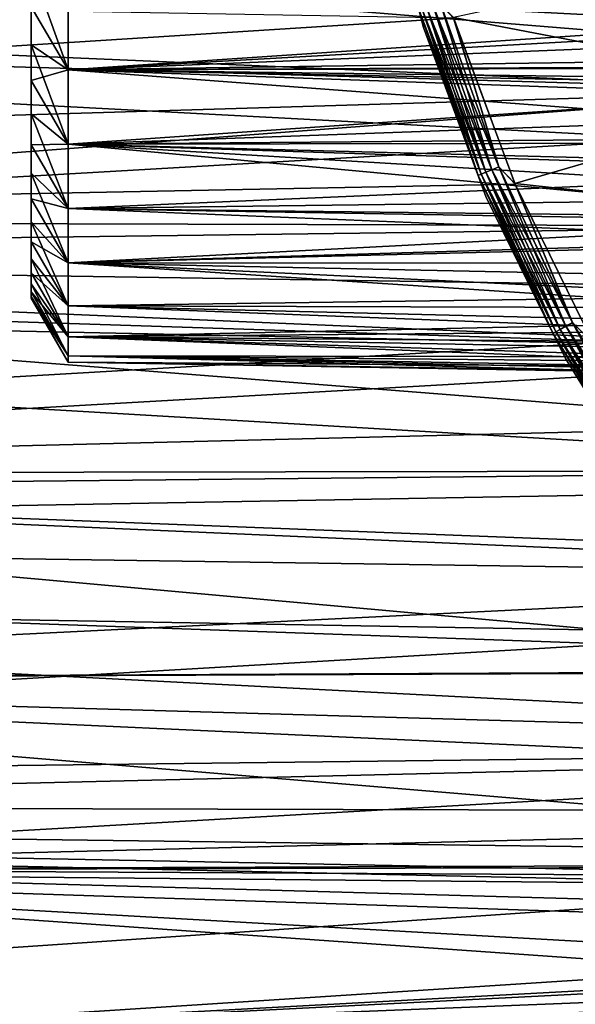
# Model space of a CAD drawing. Header units: millimetres. Extents: x -100 to 100, y -64 to 136.
# Tile 52 of 256: x -33 to -24, y -24 to -8. Entities that reach past the tile are written whole.
import ezdxf

# ---------------------------------------------------------------- set-up
doc = ezdxf.new("R2010")
doc.units = ezdxf.units.MM
doc.header["$LTSCALE"] = 159.143519
for name, color, linetype in [('141', 7, 'CONTINUOUS'), ('257', 7, 'CONTINUOUS'), ('262', 7, 'CONTINUOUS'), ('357', 7, 'CONTINUOUS'), ('360', 7, 'CONTINUOUS'), ('362', 7, 'CONTINUOUS'), ('364', 7, 'CONTINUOUS'), ('397', 7, 'CONTINUOUS'), ('407', 7, 'CONTINUOUS'), ('412', 7, 'CONTINUOUS'), ('437', 7, 'CONTINUOUS')]:
    doc.layers.add(name, color=color, linetype=linetype)

msp = doc.modelspace()

# ---------------------------------------------------------------- linework, layer by layer
at = {"layer": '141', "color": 7, "linetype": 'CONTINUOUS', "true_color": 0x8c979c}
for points in [[(-32.417, -9.082, 10.251), (-18.768, -8.163, 11.292), (-32.417, -7.78, 11.271), (-32.417, -9.082, 10.251)], [(-16.264, -8.621, -11.002), (-16.939, -9.044, -10.641), (-32.417, -7.78, -11.271), (-16.264, -8.621, -11.002)], [(-32.417, -7.78, -11.271), (-16.939, -9.044, -10.641), (-32.417, -9.082, -10.251), (-32.417, -7.78, -11.271)], [(-16.021, -8.479, -11.117), (-16.264, -8.621, -11.002), (-32.417, -7.78, -11.271), (-16.021, -8.479, -11.117)], [(-14.973, -7.925, -11.541), (-16.021, -8.479, -11.117), (-32.417, -7.78, -11.271), (-14.973, -7.925, -11.541)], [(-18.642, -8.304, 11.191), (-18.768, -8.163, 11.292), (-32.417, -9.082, 10.251), (-18.642, -8.304, 11.191)], [(-18.472, -8.519, 11.032), (-18.642, -8.304, 11.191), (-32.417, -9.082, 10.251), (-18.472, -8.519, 11.032)], [(-18.246, -8.873, 10.754), (-18.472, -8.519, 11.032), (-32.417, -9.082, 10.251), (-18.246, -8.873, 10.754)], [(-18.172, -9.016, 10.637), (-18.246, -8.873, 10.754), (-32.417, -9.082, 10.251), (-18.172, -9.016, 10.637)], [(-18.064, -9.266, 10.422), (-18.172, -9.016, 10.637), (-32.417, -9.082, 10.251), (-18.064, -9.266, 10.422)], [(-16.939, -9.044, -10.641), (-17.409, -9.37, -10.344), (-32.417, -9.082, -10.251), (-16.939, -9.044, -10.641)], [(-32.417, -10.251, 9.082), (-18.064, -9.266, 10.422), (-32.417, -9.082, 10.251), (-32.417, -10.251, 9.082)], [(-17.72, -9.6, -10.124), (-18.38, -10.137, -9.569), (-32.417, -9.082, -10.251), (-17.72, -9.6, -10.124)], [(-32.417, -9.082, -10.251), (-18.38, -10.137, -9.569), (-32.417, -10.251, -9.082), (-32.417, -9.082, -10.251)], [(-17.409, -9.37, -10.344), (-17.72, -9.6, -10.124), (-32.417, -9.082, -10.251), (-17.409, -9.37, -10.344)], [(-17.918, -9.732, 9.992), (-18.064, -9.266, 10.422), (-32.417, -10.251, 9.082), (-17.918, -9.732, 9.992)], [(-18.488, -10.232, 9.464), (-17.918, -9.732, 9.992), (-32.417, -10.251, 9.082), (-18.488, -10.232, 9.464)], [(-18.38, -10.137, -9.569), (-18.921, -10.605, -9.033), (-32.417, -10.251, -9.082), (-18.38, -10.137, -9.569)], [(-19.019, -10.689, 8.931), (-18.488, -10.232, 9.464), (-32.417, -10.251, 9.082), (-19.019, -10.689, 8.931)], [(-32.417, -11.271, 7.78), (-19.019, -10.689, 8.931), (-32.417, -10.251, 9.082), (-32.417, -11.271, 7.78)], [(-19.421, -11.03, -8.494), (-19.881, -11.416, -7.954), (-32.417, -10.251, -9.082), (-19.421, -11.03, -8.494)], [(-32.417, -10.251, -9.082), (-19.881, -11.416, -7.954), (-32.417, -11.271, -7.78), (-32.417, -10.251, -9.082)], [(-18.921, -10.605, -9.033), (-19.421, -11.03, -8.494), (-32.417, -10.251, -9.082), (-18.921, -10.605, -9.033)], [(-19.509, -11.105, 8.394), (-19.019, -10.689, 8.931), (-32.417, -11.271, 7.78), (-19.509, -11.105, 8.394)], [(-19.959, -11.482, 7.856), (-19.509, -11.105, 8.394), (-32.417, -11.271, 7.78), (-19.959, -11.482, 7.856)], [(-32.417, -12.126, 6.364), (-19.959, -11.482, 7.856), (-32.417, -11.271, 7.78), (-32.417, -12.126, 6.364)], [(-19.881, -11.416, -7.954), (-20.3, -11.765, -7.415), (-32.417, -11.271, -7.78), (-19.881, -11.416, -7.954)], [(-32.417, -11.271, -7.78), (-20.3, -11.765, -7.415), (-32.417, -12.126, -6.364), (-32.417, -11.271, -7.78)], [(-20.371, -11.824, 7.319), (-19.959, -11.482, 7.856), (-32.417, -12.126, 6.364), (-20.371, -11.824, 7.319)], [(-20.3, -11.765, -7.415), (-21.026, -12.361, -6.344), (-32.417, -12.126, -6.364), (-20.3, -11.765, -7.415)], [(-20.745, -12.131, 6.783), (-20.371, -11.824, 7.319), (-32.417, -12.126, 6.364), (-20.745, -12.131, 6.783)], [(-21.386, -12.654, 5.722), (-20.745, -12.131, 6.783), (-32.417, -12.126, 6.364), (-21.386, -12.654, 5.722)], [(-32.417, -12.805, 4.857), (-21.386, -12.654, 5.722), (-32.417, -12.126, 6.364), (-32.417, -12.805, 4.857)], [(-21.026, -12.361, -6.344), (-21.612, -12.837, -5.289), (-32.417, -12.126, -6.364), (-21.026, -12.361, -6.344)], [(-32.417, -12.126, -6.364), (-21.612, -12.837, -5.289), (-32.417, -12.805, -4.857), (-32.417, -12.126, -6.364)], [(-21.897, -13.066, 4.679), (-21.386, -12.654, 5.722), (-32.417, -12.805, 4.857), (-21.897, -13.066, 4.679)], [(-32.417, -13.297, 3.277), (-21.897, -13.066, 4.679), (-32.417, -12.805, 4.857), (-32.417, -13.297, 3.277)], [(-21.612, -12.837, -5.289), (-22.073, -13.207, -4.255), (-32.417, -12.805, -4.857), (-21.612, -12.837, -5.289)], [(-32.417, -12.805, -4.857), (-22.073, -13.207, -4.255), (-32.417, -13.297, -3.277), (-32.417, -12.805, -4.857)], [(-22.291, -13.381, 3.656), (-21.897, -13.066, 4.679), (-32.417, -13.297, 3.277), (-22.291, -13.381, 3.656)], [(-22.073, -13.207, -4.255), (-22.421, -13.485, -3.242), (-32.417, -13.297, -3.277), (-22.073, -13.207, -4.255)], [(-22.579, -13.611, 2.652), (-22.291, -13.381, 3.656), (-32.417, -13.297, 3.277), (-22.579, -13.611, 2.652)], [(-32.417, -13.595, 1.651), (-22.579, -13.611, 2.652), (-32.417, -13.297, 3.277), (-32.417, -13.595, 1.651)], [(-22.421, -13.485, -3.242), (-22.669, -13.682, -2.246), (-32.417, -13.297, -3.277), (-22.421, -13.485, -3.242)], [(-32.417, -13.297, -3.277), (-22.669, -13.682, -2.246), (-32.417, -13.595, -1.651), (-32.417, -13.297, -3.277)], [(-22.771, -13.763, 1.665), (-22.579, -13.611, 2.652), (-32.417, -13.595, 1.651), (-22.771, -13.763, 1.665)], [(-32.417, -13.695, 0), (-22.771, -13.763, 1.665), (-32.417, -13.595, 1.651), (-32.417, -13.695, 0)], [(-22.824, -13.805, -1.262), (-22.892, -13.858, -0.287), (-32.417, -13.595, -1.651), (-22.824, -13.805, -1.262)], [(-32.417, -13.595, -1.651), (-22.892, -13.858, -0.287), (-32.417, -13.695, 0), (-32.417, -13.595, -1.651)], [(-22.669, -13.682, -2.246), (-22.824, -13.805, -1.262), (-32.417, -13.595, -1.651), (-22.669, -13.682, -2.246)], [(-22.874, -13.845, 0.687), (-22.771, -13.763, 1.665), (-32.417, -13.695, 0), (-22.874, -13.845, 0.687)], [(-22.892, -13.858, -0.287), (-22.874, -13.845, 0.687), (-32.417, -13.695, 0), (-22.892, -13.858, -0.287)]]:
    msp.add_3dface(points, dxfattribs=at)
at = {"layer": '257', "linetype": 'CONTINUOUS'}
for points in [[(-33, -8.684, 9.247), (-33, -8.086, 9.774), (-33, -8.684, -9.247), (-33, -8.684, 9.247)], [(-33, -8.684, -9.247), (-33, -8.086, 9.774), (-33, -8.086, -9.774), (-33, -8.684, -9.247)], [(-33, -9.247, 8.684), (-33, -8.684, 9.247), (-33, -9.247, -8.684), (-33, -9.247, 8.684)], [(-33, -9.247, -8.684), (-33, -8.684, 9.247), (-33, -8.684, -9.247), (-33, -9.247, -8.684)], [(-33, -9.774, 8.086), (-33, -9.247, 8.684), (-33, -9.774, -8.086), (-33, -9.774, 8.086)], [(-33, -9.774, -8.086), (-33, -9.247, 8.684), (-33, -9.247, -8.684), (-33, -9.774, -8.086)], [(-33, -10.263, 7.456), (-33, -9.774, 8.086), (-33, -10.263, -7.456), (-33, -10.263, 7.456)], [(-33, -10.263, -7.456), (-33, -9.774, 8.086), (-33, -9.774, -8.086), (-33, -10.263, -7.456)], [(-33, -10.71, 6.797), (-33, -10.263, 7.456), (-33, -10.71, -6.797), (-33, -10.71, 6.797)], [(-33, -10.71, -6.797), (-33, -10.263, 7.456), (-33, -10.263, -7.456), (-33, -10.71, -6.797)], [(-33, -11.116, 6.111), (-33, -10.71, 6.797), (-33, -11.116, -6.111), (-33, -11.116, 6.111)], [(-33, -11.116, -6.111), (-33, -10.71, 6.797), (-33, -10.71, -6.797), (-33, -11.116, -6.111)], [(-33, -11.478, 5.401), (-33, -11.116, 6.111), (-33, -11.478, -5.401), (-33, -11.478, 5.401)], [(-33, -11.478, -5.401), (-33, -11.116, 6.111), (-33, -11.116, -6.111), (-33, -11.478, -5.401)], [(-33, -11.794, 4.67), (-33, -11.478, 5.401), (-33, -11.794, -4.67), (-33, -11.794, 4.67)], [(-33, -11.794, -4.67), (-33, -11.478, 5.401), (-33, -11.478, -5.401), (-33, -11.794, -4.67)], [(-33, -12.064, 3.92), (-33, -11.794, 4.67), (-33, -12.064, -3.92), (-33, -12.064, 3.92)], [(-33, -12.064, -3.92), (-33, -11.794, 4.67), (-33, -11.794, -4.67), (-33, -12.064, -3.92)], [(-33, -12.286, 3.154), (-33, -12.064, 3.92), (-33, -12.286, -3.154), (-33, -12.286, 3.154)], [(-33, -12.286, -3.154), (-33, -12.064, 3.92), (-33, -12.064, -3.92), (-33, -12.286, -3.154)], [(-33, -12.46, 2.377), (-33, -12.286, 3.154), (-33, -12.46, -2.377), (-33, -12.46, 2.377)], [(-33, -12.46, -2.377), (-33, -12.286, 3.154), (-33, -12.286, -3.154), (-33, -12.46, -2.377)], [(-33, -12.585, 1.59), (-33, -12.46, 2.377), (-33, -12.585, -1.59), (-33, -12.585, 1.59)], [(-33, -12.585, -1.59), (-33, -12.46, 2.377), (-33, -12.46, -2.377), (-33, -12.585, -1.59)], [(-33, -12.66, 0.796), (-33, -12.585, 1.59), (-33, -12.66, -0.796), (-33, -12.66, 0.796)], [(-33, -12.66, -0.796), (-33, -12.585, 1.59), (-33, -12.585, -1.59), (-33, -12.66, -0.796)], [(-33, -12.685, 0), (-33, -12.66, 0.796), (-33, -12.66, -0.796), (-33, -12.685, 0)]]:
    msp.add_3dface(points, dxfattribs=at)
at = {"layer": '262', "linetype": 'CONTINUOUS'}
for points in [[(-32.417, -7.78, -11.271), (-32.417, -9.082, -10.251), (-33, -7.456, -10.262), (-32.417, -7.78, -11.271)], [(-32.417, -9.082, -10.251), (-33, -8.086, -9.774), (-33, -7.456, -10.262), (-32.417, -9.082, -10.251)], [(-32.417, -9.082, 10.251), (-32.417, -7.78, 11.271), (-33, -8.086, 9.774), (-32.417, -9.082, 10.251)], [(-32.417, -9.082, -10.251), (-33, -8.684, -9.247), (-33, -8.086, -9.774), (-32.417, -9.082, -10.251)], [(-32.417, -9.082, 10.251), (-33, -8.086, 9.774), (-33, -8.684, 9.247), (-32.417, -9.082, 10.251)], [(-32.417, -9.082, -10.251), (-32.417, -10.251, -9.082), (-33, -8.684, -9.247), (-32.417, -9.082, -10.251)], [(-32.417, -10.251, -9.082), (-33, -9.247, -8.684), (-33, -8.684, -9.247), (-32.417, -10.251, -9.082)], [(-32.417, -9.082, 10.251), (-33, -8.684, 9.247), (-33, -9.247, 8.684), (-32.417, -9.082, 10.251)], [(-32.417, -10.251, 9.082), (-32.417, -9.082, 10.251), (-33, -9.247, 8.684), (-32.417, -10.251, 9.082)], [(-32.417, -10.251, -9.082), (-33, -9.774, -8.086), (-33, -9.247, -8.684), (-32.417, -10.251, -9.082)], [(-32.417, -10.251, 9.082), (-33, -9.247, 8.684), (-33, -9.774, 8.086), (-32.417, -10.251, 9.082)], [(-32.417, -10.251, -9.082), (-32.417, -11.271, -7.78), (-33, -9.774, -8.086), (-32.417, -10.251, -9.082)], [(-32.417, -11.271, -7.78), (-33, -10.263, -7.456), (-33, -9.774, -8.086), (-32.417, -11.271, -7.78)], [(-32.417, -10.251, 9.082), (-33, -9.774, 8.086), (-33, -10.263, 7.456), (-32.417, -10.251, 9.082)], [(-32.417, -11.271, 7.78), (-32.417, -10.251, 9.082), (-33, -10.263, 7.456), (-32.417, -11.271, 7.78)], [(-32.417, -11.271, -7.78), (-33, -10.71, -6.797), (-33, -10.263, -7.456), (-32.417, -11.271, -7.78)], [(-32.417, -11.271, 7.78), (-33, -10.263, 7.456), (-33, -10.71, 6.797), (-32.417, -11.271, 7.78)], [(-32.417, -11.271, -7.78), (-32.417, -12.126, -6.364), (-33, -10.71, -6.797), (-32.417, -11.271, -7.78)], [(-32.417, -12.126, -6.364), (-33, -11.116, -6.111), (-33, -10.71, -6.797), (-32.417, -12.126, -6.364)], [(-32.417, -11.271, 7.78), (-33, -10.71, 6.797), (-33, -11.116, 6.111), (-32.417, -11.271, 7.78)], [(-32.417, -12.126, -6.364), (-33, -11.478, -5.401), (-33, -11.116, -6.111), (-32.417, -12.126, -6.364)], [(-32.417, -12.126, 6.364), (-32.417, -11.271, 7.78), (-33, -11.116, 6.111), (-32.417, -12.126, 6.364)], [(-32.417, -12.126, 6.364), (-33, -11.116, 6.111), (-33, -11.478, 5.401), (-32.417, -12.126, 6.364)], [(-32.417, -12.126, -6.364), (-32.417, -12.805, -4.857), (-33, -11.478, -5.401), (-32.417, -12.126, -6.364)], [(-32.417, -12.805, -4.857), (-33, -11.794, -4.67), (-33, -11.478, -5.401), (-32.417, -12.805, -4.857)], [(-32.417, -12.126, 6.364), (-33, -11.478, 5.401), (-33, -11.794, 4.67), (-32.417, -12.126, 6.364)], [(-32.417, -12.805, -4.857), (-33, -12.064, -3.92), (-33, -11.794, -4.67), (-32.417, -12.805, -4.857)], [(-32.417, -12.805, 4.857), (-32.417, -12.126, 6.364), (-33, -11.794, 4.67), (-32.417, -12.805, 4.857)], [(-32.417, -12.805, 4.857), (-33, -11.794, 4.67), (-33, -12.064, 3.92), (-32.417, -12.805, 4.857)], [(-32.417, -12.805, -4.857), (-32.417, -13.297, -3.277), (-33, -12.064, -3.92), (-32.417, -12.805, -4.857)], [(-32.417, -13.297, -3.277), (-33, -12.286, -3.154), (-33, -12.064, -3.92), (-32.417, -13.297, -3.277)], [(-32.417, -12.805, 4.857), (-33, -12.064, 3.92), (-33, -12.286, 3.154), (-32.417, -12.805, 4.857)], [(-32.417, -13.297, -3.277), (-33, -12.46, -2.377), (-33, -12.286, -3.154), (-32.417, -13.297, -3.277)], [(-32.417, -13.297, 3.277), (-32.417, -12.805, 4.857), (-33, -12.286, 3.154), (-32.417, -13.297, 3.277)], [(-32.417, -13.297, 3.277), (-33, -12.286, 3.154), (-33, -12.46, 2.377), (-32.417, -13.297, 3.277)], [(-32.417, -13.297, -3.277), (-32.417, -13.595, -1.651), (-33, -12.46, -2.377), (-32.417, -13.297, -3.277)], [(-32.417, -13.595, -1.651), (-33, -12.585, -1.59), (-33, -12.46, -2.377), (-32.417, -13.595, -1.651)], [(-32.417, -13.297, 3.277), (-33, -12.46, 2.377), (-33, -12.585, 1.59), (-32.417, -13.297, 3.277)], [(-32.417, -13.595, -1.651), (-33, -12.66, -0.796), (-33, -12.585, -1.59), (-32.417, -13.595, -1.651)], [(-32.417, -13.595, 1.651), (-32.417, -13.297, 3.277), (-33, -12.585, 1.59), (-32.417, -13.595, 1.651)], [(-32.417, -13.595, 1.651), (-33, -12.585, 1.59), (-33, -12.66, 0.796), (-32.417, -13.595, 1.651)], [(-32.417, -13.595, -1.651), (-32.417, -13.695, 0), (-33, -12.66, -0.796), (-32.417, -13.595, -1.651)], [(-32.417, -13.695, 0), (-33, -12.685, 0), (-33, -12.66, -0.796), (-32.417, -13.695, 0)], [(-32.417, -13.595, 1.651), (-33, -12.66, 0.796), (-33, -12.685, 0), (-32.417, -13.595, 1.651)], [(-32.417, -13.695, 0), (-32.417, -13.595, 1.651), (-33, -12.685, 0), (-32.417, -13.695, 0)]]:
    msp.add_3dface(points, dxfattribs=at)
at = {"layer": '357', "color": 7, "linetype": 'CONTINUOUS', "true_color": 0x323232}
for points in [[(-20.33, -9.406, 47.7), (-21.227, -7.152, 47.7), (-26.337, -8.253, 47.7), (-20.33, -9.406, 47.7)], [(-25.367, -10.875, 47.7), (-20.33, -9.406, 47.7), (-26.337, -8.253, 47.7), (-25.367, -10.875, 47.7)], [(-19.194, -11.548, 47.7), (-20.33, -9.406, 47.7), (-25.367, -10.875, 47.7), (-19.194, -11.548, 47.7)], [(-24.136, -13.386, 47.7), (-19.194, -11.548, 47.7), (-25.367, -10.875, 47.7), (-24.136, -13.386, 47.7)]]:
    msp.add_3dface(points, dxfattribs=at)
at = {"layer": '360', "color": 7, "linetype": 'CONTINUOUS', "true_color": 0x323232}
for points in [[(-26.811, -8.412, 47.2), (-27.525, -5.656, 47.2), (-26.811, -8.412, 46.2), (-26.811, -8.412, 47.2)], [(-26.811, -8.412, 46.2), (-27.525, -5.656, 47.2), (-27.525, -5.656, 46.2), (-26.811, -8.412, 46.2)], [(-25.823, -11.081, 47.2), (-26.811, -8.412, 47.2), (-25.823, -11.081, 46.2), (-25.823, -11.081, 47.2)], [(-25.823, -11.081, 46.2), (-26.811, -8.412, 47.2), (-26.811, -8.412, 46.2), (-25.823, -11.081, 46.2)], [(-24.569, -13.637, 47.2), (-25.823, -11.081, 47.2), (-24.569, -13.637, 46.2), (-24.569, -13.637, 47.2)], [(-24.569, -13.637, 46.2), (-25.823, -11.081, 47.2), (-25.823, -11.081, 46.2), (-24.569, -13.637, 46.2)], [(-23.063, -16.053, 47.2), (-24.569, -13.637, 47.2), (-23.063, -16.053, 46.2), (-23.063, -16.053, 47.2)], [(-23.063, -16.053, 46.2), (-24.569, -13.637, 47.2), (-24.569, -13.637, 46.2), (-23.063, -16.053, 46.2)]]:
    msp.add_3dface(points, dxfattribs=at)
at = {"layer": '362', "color": 7, "linetype": 'CONTINUOUS', "true_color": 0x323232}
for points in [[(-27.525, -5.656, 47.2), (-26.811, -8.412, 47.2), (-26.874, -8.152, 47.329), (-27.525, -5.656, 47.2)], [(-25.73, -10.658, 47.633), (-26.535, -8.049, 47.683), (-26.651, -8.084, 47.633), (-25.73, -10.658, 47.633)], [(-25.619, -10.612, 47.683), (-26.337, -8.253, 47.7), (-26.535, -8.049, 47.683), (-25.619, -10.612, 47.683)], [(-25.619, -10.612, 47.683), (-26.535, -8.049, 47.683), (-25.73, -10.658, 47.633), (-25.619, -10.612, 47.683)], [(-25.945, -10.747, 47.329), (-26.826, -8.138, 47.45), (-26.874, -8.152, 47.329), (-25.945, -10.747, 47.329)], [(-26.811, -8.412, 47.2), (-25.945, -10.747, 47.329), (-26.874, -8.152, 47.329), (-26.811, -8.412, 47.2)], [(-25.899, -10.728, 47.45), (-26.75, -8.115, 47.553), (-26.826, -8.138, 47.45), (-25.899, -10.728, 47.45)], [(-25.899, -10.728, 47.45), (-26.826, -8.138, 47.45), (-25.945, -10.747, 47.329), (-25.899, -10.728, 47.45)], [(-25.826, -10.697, 47.553), (-26.651, -8.084, 47.633), (-26.75, -8.115, 47.553), (-25.826, -10.697, 47.553)], [(-25.826, -10.697, 47.553), (-26.75, -8.115, 47.553), (-25.899, -10.728, 47.45), (-25.826, -10.697, 47.553)], [(-25.73, -10.658, 47.633), (-26.651, -8.084, 47.633), (-25.826, -10.697, 47.553), (-25.73, -10.658, 47.633)], [(-25.367, -10.875, 47.7), (-26.337, -8.253, 47.7), (-25.619, -10.612, 47.683), (-25.367, -10.875, 47.7)], [(-26.811, -8.412, 47.2), (-25.823, -11.081, 47.2), (-25.945, -10.747, 47.329), (-26.811, -8.412, 47.2)], [(-24.723, -13.215, 47.45), (-25.826, -10.697, 47.553), (-25.899, -10.728, 47.45), (-24.723, -13.215, 47.45)], [(-24.653, -13.177, 47.553), (-25.73, -10.658, 47.633), (-25.826, -10.697, 47.553), (-24.653, -13.177, 47.553)], [(-24.653, -13.177, 47.553), (-25.826, -10.697, 47.553), (-24.723, -13.215, 47.45), (-24.653, -13.177, 47.553)], [(-24.562, -13.128, 47.633), (-25.619, -10.612, 47.683), (-25.73, -10.658, 47.633), (-24.562, -13.128, 47.633)], [(-24.562, -13.128, 47.633), (-25.73, -10.658, 47.633), (-24.653, -13.177, 47.553), (-24.562, -13.128, 47.633)], [(-24.455, -13.072, 47.683), (-25.367, -10.875, 47.7), (-25.619, -10.612, 47.683), (-24.455, -13.072, 47.683)], [(-24.455, -13.072, 47.683), (-25.619, -10.612, 47.683), (-24.562, -13.128, 47.633), (-24.455, -13.072, 47.683)], [(-24.767, -13.238, 47.329), (-25.899, -10.728, 47.45), (-25.945, -10.747, 47.329), (-24.767, -13.238, 47.329)], [(-25.823, -11.081, 47.2), (-24.767, -13.238, 47.329), (-25.945, -10.747, 47.329), (-25.823, -11.081, 47.2)], [(-24.723, -13.215, 47.45), (-25.899, -10.728, 47.45), (-24.767, -13.238, 47.329), (-24.723, -13.215, 47.45)], [(-24.136, -13.386, 47.7), (-25.367, -10.875, 47.7), (-24.455, -13.072, 47.683), (-24.136, -13.386, 47.7)], [(-25.823, -11.081, 47.2), (-24.569, -13.637, 47.2), (-24.767, -13.238, 47.329), (-25.823, -11.081, 47.2)], [(-23.309, -15.574, 47.45), (-24.653, -13.177, 47.553), (-24.723, -13.215, 47.45), (-23.309, -15.574, 47.45)], [(-23.243, -15.53, 47.553), (-24.562, -13.128, 47.633), (-24.653, -13.177, 47.553), (-23.243, -15.53, 47.553)], [(-23.243, -15.53, 47.553), (-24.653, -13.177, 47.553), (-23.309, -15.574, 47.45), (-23.243, -15.53, 47.553)], [(-23.157, -15.473, 47.633), (-24.455, -13.072, 47.683), (-24.562, -13.128, 47.633), (-23.157, -15.473, 47.633)], [(-23.157, -15.473, 47.633), (-24.562, -13.128, 47.633), (-23.243, -15.53, 47.553), (-23.157, -15.473, 47.633)], [(-23.056, -15.406, 47.683), (-24.136, -13.386, 47.7), (-24.455, -13.072, 47.683), (-23.056, -15.406, 47.683)], [(-23.056, -15.406, 47.683), (-24.455, -13.072, 47.683), (-23.157, -15.473, 47.633), (-23.056, -15.406, 47.683)], [(-23.35, -15.602, 47.329), (-24.723, -13.215, 47.45), (-24.767, -13.238, 47.329), (-23.35, -15.602, 47.329)], [(-24.569, -13.637, 47.2), (-23.35, -15.602, 47.329), (-24.767, -13.238, 47.329), (-24.569, -13.637, 47.2)], [(-23.309, -15.574, 47.45), (-24.723, -13.215, 47.45), (-23.35, -15.602, 47.329), (-23.309, -15.574, 47.45)], [(-24.569, -13.637, 47.2), (-23.063, -16.053, 47.2), (-23.35, -15.602, 47.329), (-24.569, -13.637, 47.2)]]:
    msp.add_3dface(points, dxfattribs=at)
at = {"layer": '364', "color": 7, "linetype": 'CONTINUOUS', "true_color": 0x323232}
for points in [[(-26.811, -8.412, 46.2), (-27.525, -5.656, 46.2), (-26.874, -8.152, 46.071), (-26.811, -8.412, 46.2)], [(-26.535, -8.049, 45.717), (-25.618, -10.611, 45.717), (-26.65, -8.084, 45.767), (-26.535, -8.049, 45.717)], [(-26.535, -8.049, 45.717), (-26.334, -8.262, 45.7), (-25.618, -10.611, 45.717), (-26.535, -8.049, 45.717)], [(-25.899, -10.728, 45.95), (-26.874, -8.152, 46.071), (-26.826, -8.138, 45.95), (-25.899, -10.728, 45.95)], [(-25.945, -10.747, 46.071), (-26.811, -8.412, 46.2), (-26.874, -8.152, 46.071), (-25.945, -10.747, 46.071)], [(-25.945, -10.747, 46.071), (-26.874, -8.152, 46.071), (-25.899, -10.728, 45.95), (-25.945, -10.747, 46.071)], [(-25.826, -10.697, 45.846), (-26.826, -8.138, 45.95), (-26.75, -8.114, 45.846), (-25.826, -10.697, 45.846)], [(-25.899, -10.728, 45.95), (-26.826, -8.138, 45.95), (-25.826, -10.697, 45.846), (-25.899, -10.728, 45.95)], [(-25.73, -10.658, 45.767), (-26.75, -8.114, 45.846), (-26.65, -8.084, 45.767), (-25.73, -10.658, 45.767)], [(-25.826, -10.697, 45.846), (-26.75, -8.114, 45.846), (-25.73, -10.658, 45.767), (-25.826, -10.697, 45.846)], [(-25.618, -10.611, 45.717), (-25.73, -10.658, 45.767), (-26.65, -8.084, 45.767), (-25.618, -10.611, 45.717)], [(-26.334, -8.262, 45.7), (-25.363, -10.884, 45.7), (-25.618, -10.611, 45.717), (-26.334, -8.262, 45.7)], [(-25.823, -11.081, 46.2), (-26.811, -8.412, 46.2), (-25.945, -10.747, 46.071), (-25.823, -11.081, 46.2)], [(-24.653, -13.177, 45.846), (-25.899, -10.728, 45.95), (-25.826, -10.697, 45.846), (-24.653, -13.177, 45.846)], [(-24.561, -13.128, 45.767), (-25.826, -10.697, 45.846), (-25.73, -10.658, 45.767), (-24.561, -13.128, 45.767)], [(-24.653, -13.177, 45.846), (-25.826, -10.697, 45.846), (-24.561, -13.128, 45.767), (-24.653, -13.177, 45.846)], [(-25.618, -10.611, 45.717), (-24.455, -13.071, 45.717), (-25.73, -10.658, 45.767), (-25.618, -10.611, 45.717)], [(-24.455, -13.071, 45.717), (-24.561, -13.128, 45.767), (-25.73, -10.658, 45.767), (-24.455, -13.071, 45.717)], [(-25.618, -10.611, 45.717), (-25.363, -10.884, 45.7), (-24.455, -13.071, 45.717), (-25.618, -10.611, 45.717)], [(-24.723, -13.215, 45.95), (-25.945, -10.747, 46.071), (-25.899, -10.728, 45.95), (-24.723, -13.215, 45.95)], [(-24.767, -13.238, 46.071), (-25.823, -11.081, 46.2), (-25.945, -10.747, 46.071), (-24.767, -13.238, 46.071)], [(-24.767, -13.238, 46.071), (-25.945, -10.747, 46.071), (-24.723, -13.215, 45.95), (-24.767, -13.238, 46.071)], [(-24.723, -13.215, 45.95), (-25.899, -10.728, 45.95), (-24.653, -13.177, 45.846), (-24.723, -13.215, 45.95)], [(-25.363, -10.884, 45.7), (-24.132, -13.394, 45.7), (-24.455, -13.071, 45.717), (-25.363, -10.884, 45.7)], [(-24.569, -13.637, 46.2), (-25.823, -11.081, 46.2), (-24.767, -13.238, 46.071), (-24.569, -13.637, 46.2)], [(-23.242, -15.53, 45.846), (-24.723, -13.215, 45.95), (-24.653, -13.177, 45.846), (-23.242, -15.53, 45.846)], [(-23.156, -15.472, 45.767), (-24.653, -13.177, 45.846), (-24.561, -13.128, 45.767), (-23.156, -15.472, 45.767)], [(-23.242, -15.53, 45.846), (-24.653, -13.177, 45.846), (-23.156, -15.472, 45.767), (-23.242, -15.53, 45.846)], [(-24.455, -13.071, 45.717), (-23.056, -15.405, 45.717), (-24.561, -13.128, 45.767), (-24.455, -13.071, 45.717)], [(-23.056, -15.405, 45.717), (-23.156, -15.472, 45.767), (-24.561, -13.128, 45.767), (-23.056, -15.405, 45.717)], [(-24.455, -13.071, 45.717), (-24.132, -13.394, 45.7), (-23.056, -15.405, 45.717), (-24.455, -13.071, 45.717)], [(-23.309, -15.574, 45.95), (-24.767, -13.238, 46.071), (-24.723, -13.215, 45.95), (-23.309, -15.574, 45.95)], [(-23.35, -15.602, 46.071), (-24.569, -13.637, 46.2), (-24.767, -13.238, 46.071), (-23.35, -15.602, 46.071)], [(-23.35, -15.602, 46.071), (-24.767, -13.238, 46.071), (-23.309, -15.574, 45.95), (-23.35, -15.602, 46.071)], [(-23.309, -15.574, 45.95), (-24.723, -13.215, 45.95), (-23.242, -15.53, 45.846), (-23.309, -15.574, 45.95)], [(-23.063, -16.053, 46.2), (-24.569, -13.637, 46.2), (-23.35, -15.602, 46.071), (-23.063, -16.053, 46.2)]]:
    msp.add_3dface(points, dxfattribs=at)
at = {"layer": '397', "color": 7, "linetype": 'CONTINUOUS', "true_color": 0xaaaaaa}
for points in [[(-86.649, -12.084, 45.7), (-26.334, -8.262, 45.7), (-89.198, -7.151, 45.7), (-86.649, -12.084, 45.7)], [(-25.363, -10.884, 45.7), (-26.334, -8.262, 45.7), (-86.649, -12.084, 45.7), (-25.363, -10.884, 45.7)], [(-24.132, -13.394, 45.7), (-25.363, -10.884, 45.7), (-86.649, -12.084, 45.7), (-24.132, -13.394, 45.7)], [(-83.828, -16.868, 45.7), (-24.132, -13.394, 45.7), (-86.649, -12.084, 45.7), (-83.828, -16.868, 45.7)], [(-22.653, -15.767, 45.7), (-24.132, -13.394, 45.7), (-83.828, -16.868, 45.7), (-22.653, -15.767, 45.7)], [(-20.942, -17.978, 45.7), (-22.653, -15.767, 45.7), (-83.828, -16.868, 45.7), (-20.942, -17.978, 45.7)], [(-80.743, -21.485, 45.7), (-20.942, -17.978, 45.7), (-83.828, -16.868, 45.7), (-80.743, -21.485, 45.7)], [(-19.015, -20.004, 45.7), (-20.942, -17.978, 45.7), (-80.743, -21.485, 45.7), (-19.015, -20.004, 45.7)], [(-16.894, -21.825, 45.7), (-19.015, -20.004, 45.7), (-80.743, -21.485, 45.7), (-16.894, -21.825, 45.7)], [(-77.404, -25.923, 45.7), (-16.894, -21.825, 45.7), (-80.743, -21.485, 45.7), (-77.404, -25.923, 45.7)], [(-14.599, -23.423, 45.7), (-16.894, -21.825, 45.7), (-77.404, -25.923, 45.7), (-14.599, -23.423, 45.7)], [(-12.155, -24.779, 45.7), (-14.599, -23.423, 45.7), (-77.404, -25.923, 45.7), (-12.155, -24.779, 45.7)]]:
    msp.add_3dface(points, dxfattribs=at)
at = {"layer": '407', "color": 7, "linetype": 'CONTINUOUS'}
for points in [[(-85.334, -11.363, 36.7), (-87.845, -6.503, 36.7), (-20.33, -9.406, 36.7), (-85.334, -11.363, 36.7)], [(-20.33, -9.406, 36.7), (-87.845, -6.503, 36.7), (-21.227, -7.152, 36.7), (-20.33, -9.406, 36.7)], [(-19.194, -11.548, 36.7), (-85.334, -11.363, 36.7), (-20.33, -9.406, 36.7), (-19.194, -11.548, 36.7)], [(-82.556, -16.073, 36.7), (-85.334, -11.363, 36.7), (-16.262, -15.404, 36.7), (-82.556, -16.073, 36.7)], [(-16.262, -15.404, 36.7), (-85.334, -11.363, 36.7), (-17.832, -13.556, 36.7), (-16.262, -15.404, 36.7)], [(-17.832, -13.556, 36.7), (-85.334, -11.363, 36.7), (-19.194, -11.548, 36.7), (-17.832, -13.556, 36.7)], [(-14.501, -17.072, 36.7), (-82.556, -16.073, 36.7), (-16.262, -15.404, 36.7), (-14.501, -17.072, 36.7)], [(-79.517, -20.62, 36.7), (-82.556, -16.073, 36.7), (-10.492, -19.791, 36.7), (-79.517, -20.62, 36.7)], [(-10.492, -19.791, 36.7), (-82.556, -16.073, 36.7), (-12.571, -18.54, 36.7), (-10.492, -19.791, 36.7)], [(-12.571, -18.54, 36.7), (-82.556, -16.073, 36.7), (-14.501, -17.072, 36.7), (-12.571, -18.54, 36.7)], [(-8.291, -20.809, 36.7), (-79.517, -20.62, 36.7), (-10.492, -19.791, 36.7), (-8.291, -20.809, 36.7)], [(-76.228, -24.99, 36.7), (-79.517, -20.62, 36.7), (76.228, -24.99, 36.7), (-76.228, -24.99, 36.7)], [(76.228, -24.99, 36.7), (-79.517, -20.62, 36.7), (-1.213, -22.367, 36.7), (76.228, -24.99, 36.7)], [(-1.213, -22.367, 36.7), (-79.517, -20.62, 36.7), (-3.624, -22.105, 36.7), (-1.213, -22.367, 36.7)], [(-3.624, -22.105, 36.7), (-79.517, -20.62, 36.7), (-5.993, -21.584, 36.7), (-3.624, -22.105, 36.7)], [(-5.993, -21.584, 36.7), (-79.517, -20.62, 36.7), (-8.291, -20.809, 36.7), (-5.993, -21.584, 36.7)]]:
    msp.add_3dface(points, dxfattribs=at)
at = {"layer": '412', "linetype": 'CONTINUOUS'}
for points in [[(-60.282, -4.479, 36.743), (-57.518, -8.335, 36.743), (-21.876, -4.815, 36.743), (-60.282, -4.479, 36.743)], [(-21.876, -4.815, 36.743), (-57.518, -8.335, 36.743), (-21.227, -7.152, 36.743), (-21.876, -4.815, 36.743)], [(-21.227, -7.152, 36.743), (-57.518, -8.335, 36.743), (-20.33, -9.406, 36.743), (-21.227, -7.152, 36.743)], [(-57.518, -8.335, 36.743), (-54.508, -12.003, 36.743), (-20.33, -9.406, 36.743), (-57.518, -8.335, 36.743)], [(-20.33, -9.406, 36.743), (-54.508, -12.003, 36.743), (-19.194, -11.548, 36.743), (-20.33, -9.406, 36.743)], [(-19.194, -11.548, 36.743), (-54.508, -12.003, 36.743), (-17.832, -13.556, 36.743), (-19.194, -11.548, 36.743)], [(-54.508, -12.003, 36.743), (-51.265, -15.465, 36.743), (-17.832, -13.556, 36.743), (-54.508, -12.003, 36.743)], [(-17.832, -13.556, 36.743), (-51.265, -15.465, 36.743), (-16.262, -15.404, 36.743), (-17.832, -13.556, 36.743)], [(-16.262, -15.404, 36.743), (-51.265, -15.465, 36.743), (-14.501, -17.072, 36.743), (-16.262, -15.404, 36.743)], [(-51.265, -15.465, 36.743), (-47.803, -18.708, 36.743), (-14.501, -17.072, 36.743), (-51.265, -15.465, 36.743)], [(-14.501, -17.072, 36.743), (-47.803, -18.708, 36.743), (-12.571, -18.54, 36.743), (-14.501, -17.072, 36.743)], [(-12.571, -18.54, 36.743), (-47.803, -18.708, 36.743), (-10.492, -19.791, 36.743), (-12.571, -18.54, 36.743)], [(-47.803, -18.708, 36.743), (-44.135, -21.718, 36.743), (-10.492, -19.791, 36.743), (-47.803, -18.708, 36.743)], [(-10.492, -19.791, 36.743), (-44.135, -21.718, 36.743), (-8.291, -20.809, 36.743), (-10.492, -19.791, 36.743)], [(-8.291, -20.809, 36.743), (-44.135, -21.718, 36.743), (-5.993, -21.584, 36.743), (-8.291, -20.809, 36.743)], [(-5.993, -21.584, 36.743), (-44.135, -21.718, 36.743), (-3.624, -22.105, 36.743), (-5.993, -21.584, 36.743)], [(-44.135, -21.718, 36.743), (-40.279, -24.482, 36.743), (-3.624, -22.105, 36.743), (-44.135, -21.718, 36.743)], [(-40.279, -24.482, 36.743), (40.279, -24.482, 36.743), (44.135, -21.718, 36.743), (-40.279, -24.482, 36.743)], [(-40.279, -24.482, 36.743), (44.135, -21.718, 36.743), (1.213, -22.367, 36.743), (-40.279, -24.482, 36.743)], [(-3.624, -22.105, 36.743), (-40.279, -24.482, 36.743), (-1.213, -22.367, 36.743), (-3.624, -22.105, 36.743)], [(-1.213, -22.367, 36.743), (-40.279, -24.482, 36.743), (1.213, -22.367, 36.743), (-1.213, -22.367, 36.743)]]:
    msp.add_3dface(points, dxfattribs=at)
at = {"layer": '437', "color": 7, "linetype": 'CONTINUOUS', "true_color": 0xaaaaaa}
for points in [[(-23.776, -7.725, 44.7), (-57.518, -8.335, 44.7), (-60.282, -4.479, 44.7), (-23.776, -7.725, 44.7)], [(-23.776, -7.725, 44.7), (-22.839, -10.168, 44.7), (-57.518, -8.335, 44.7), (-23.776, -7.725, 44.7)], [(-22.839, -10.168, 44.7), (-54.508, -12.003, 44.7), (-57.518, -8.335, 44.7), (-22.839, -10.168, 44.7)], [(-22.839, -10.168, 44.7), (-21.651, -12.5, 44.7), (-54.508, -12.003, 44.7), (-22.839, -10.168, 44.7)], [(-21.651, -12.5, 44.7), (-20.225, -14.695, 44.7), (-54.508, -12.003, 44.7), (-21.651, -12.5, 44.7)], [(-20.225, -14.695, 44.7), (-51.265, -15.465, 44.7), (-54.508, -12.003, 44.7), (-20.225, -14.695, 44.7)], [(-20.225, -14.695, 44.7), (-18.579, -16.728, 44.7), (-51.265, -15.465, 44.7), (-20.225, -14.695, 44.7)], [(-18.579, -16.728, 44.7), (-16.728, -18.579, 44.7), (-51.265, -15.465, 44.7), (-18.579, -16.728, 44.7)], [(-16.728, -18.579, 44.7), (-47.803, -18.708, 44.7), (-51.265, -15.465, 44.7), (-16.728, -18.579, 44.7)], [(-16.728, -18.579, 44.7), (-14.695, -20.225, 44.7), (-47.803, -18.708, 44.7), (-16.728, -18.579, 44.7)], [(-14.695, -20.225, 44.7), (-12.5, -21.651, 44.7), (-47.803, -18.708, 44.7), (-14.695, -20.225, 44.7)], [(-12.5, -21.651, 44.7), (-44.135, -21.718, 44.7), (-47.803, -18.708, 44.7), (-12.5, -21.651, 44.7)], [(-12.5, -21.651, 44.7), (-10.168, -22.839, 44.7), (-44.135, -21.718, 44.7), (-12.5, -21.651, 44.7)], [(-10.168, -22.839, 44.7), (-7.725, -23.776, 44.7), (-44.135, -21.718, 44.7), (-10.168, -22.839, 44.7)], [(-7.725, -23.776, 44.7), (-5.198, -24.454, 44.7), (-44.135, -21.718, 44.7), (-7.725, -23.776, 44.7)], [(-5.198, -24.454, 44.7), (-40.279, -24.482, 44.7), (-44.135, -21.718, 44.7), (-5.198, -24.454, 44.7)]]:
    msp.add_3dface(points, dxfattribs=at)

doc.saveas('drawing.dxf')
